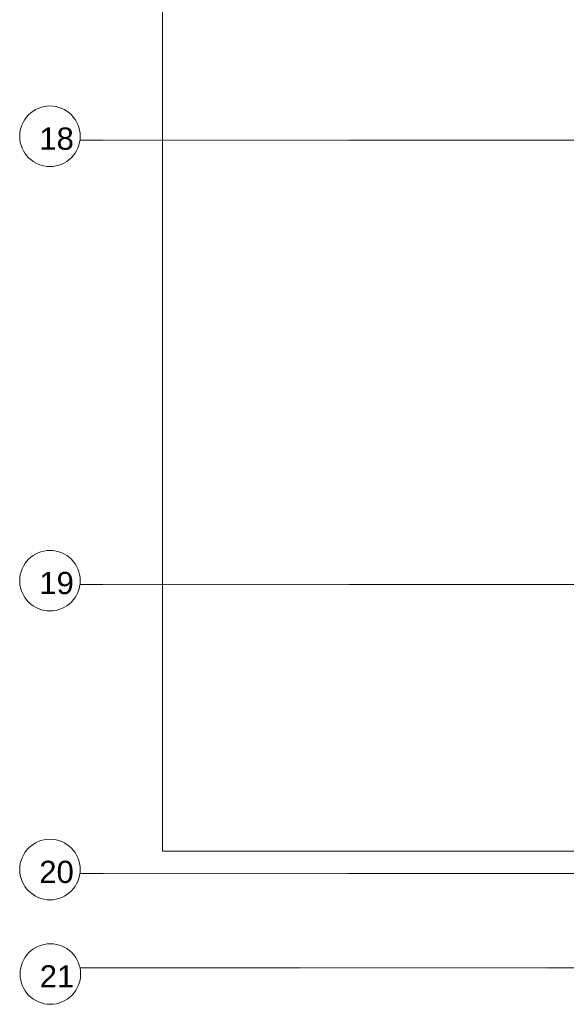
# Model space of a CAD drawing. Header units: millimetres. Extents: x 49908 to 79848, y -11883 to -3092.
# Tile 31 of 222: x 67414 to 67660, y -6616 to -6172. Entities that reach past the tile are written whole.
import ezdxf

# ---------------------------------------------------------------- set-up
doc = ezdxf.new("R2010")
doc.units = ezdxf.units.MM
doc.linetypes.add('DASHDOT', pattern=[1, 0.5, -0.25, 0, -0.25])
doc.layers.add('A_OSIE', color=9, linetype='DASHDOT', lineweight=9)
doc.layers.add('\x9dciany', color=9, linetype='Continuous', lineweight=9)
doc.layers.add('A_WYMIAR', color=9, linetype='Continuous', lineweight=5, transparency=0.2)
doc.styles.add('Arial', font='arial.ttf')

msp = doc.modelspace()

# ---------------------------------------------------------------- linework, layer by layer
at = {"layer": 'A_OSIE', "ltscale": 0.3, "transparency": 33554559}
for p, q in [((70341.81, -6226.63), (67440.85, -6226.63)), ((70341.81, -6426.63), (67440.85, -6426.63)), ((70341.81, -6556.63), (67440.85, -6556.63)), ((67440.85, -6599.13), (70342.17, -6599.13))]:
    msp.add_line(p, q, dxfattribs=at)
at = {"layer": 'A_WYMIAR'}
for centre in [(67427.33, -6224.91), (67427.33, -6424.91), (67427.33, -6554.91), (67427.51, -6601.93)]:
    msp.add_circle(centre, 13.63, dxfattribs=at)
at = {"layer": '\x9dciany'}
for p, q in [((67477.97, -4816.63), (67477.97, -6546.63)), ((67477.97, -6546.63), (67760.47, -6546.63))]:
    msp.add_line(p, q, dxfattribs=at)

# ---------------------------------------------------------------- texts
at = {"layer": 'A_WYMIAR', "char_height": 10, "attachment_point": 1, "style": 'Arial'}
for s, insert in [('18', (67422.54, -6220.96)), ('19', (67422.54, -6420.96)), ('20', (67422.54, -6550.96)), ('21', (67422.72, -6597.98))]:
    msp.add_mtext_dynamic_manual_height_columns(s, width=473.6977, gutter_width=1.25, heights=[0], dxfattribs=dict(at, insert=insert))

doc.saveas('drawing.dxf')
